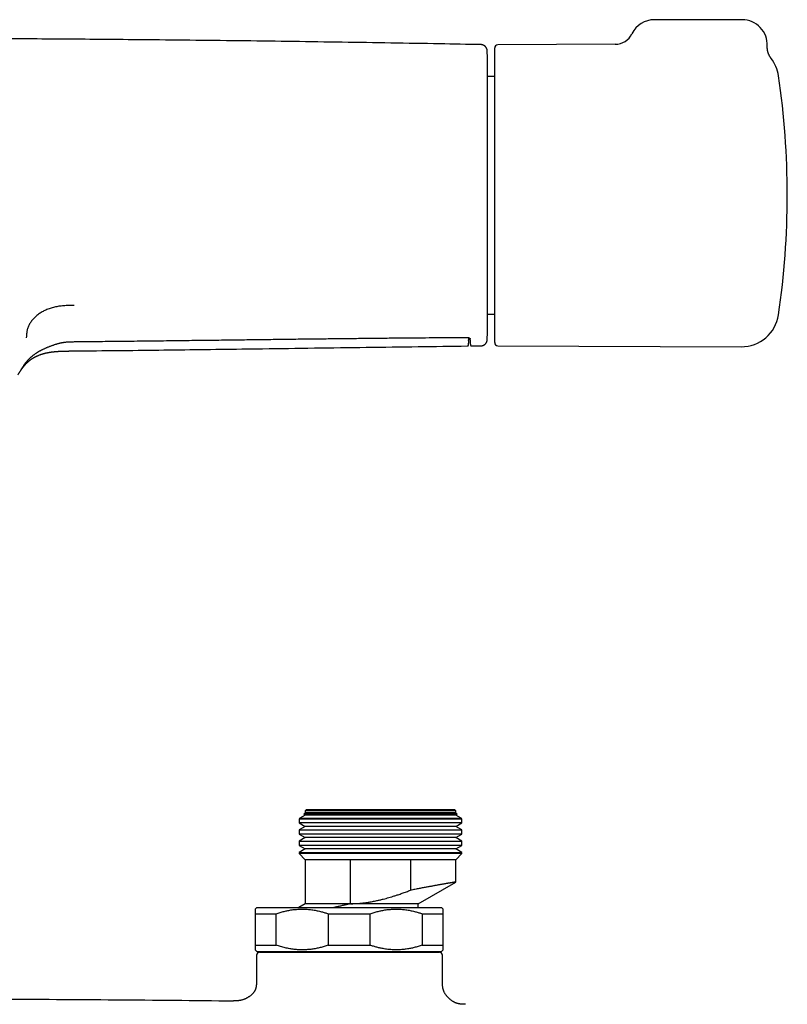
# Model space of a CAD drawing. Header units: millimetres. Extents: x 8 to 811, y 12 to 394.
# Tile 9 of 22: x 438 to 561, y 237 to 394. Entities that reach past the tile are written whole.
import ezdxf

# ---------------------------------------------------------------- set-up
doc = ezdxf.new("R2010")
doc.units = ezdxf.units.MM

msp = doc.modelspace()

# ---------------------------------------------------------------- linework, layer by layer
at = {"color": 7, "linetype": 'Continuous', "lineweight": 30}
for p, q in [((553.58, 393.85), (539.58, 393.85)), ((533.31, 389.93), (514.58, 389.85)), ((514.08, 342.35), (514.08, 389.35)), ((512.93, 344.35), (512.93, 387.35)), ((558.2, 387.68), (558.2, 387.68)), ((514.08, 384.8), (512.93, 384.8)), ((512.93, 346.9), (514.08, 346.9)), ((509.86, 342.77), (509.87, 342.66)), ((510.16, 342.79), (510.16, 342.94)), ((510.41, 341.82), (511.9, 341.84)), ((511.9, 341.84), (511.9, 341.84)), ((514.58, 341.85), (553.42, 341.68)), ((483.86, 266.99), (483, 266.49)), ((483.86, 267.35), (483.63, 267.12)), ((483.63, 267.12), (483.86, 266.99)), ((508.09, 267.12), (483.63, 267.12)), ((484.06, 267.85), (483.86, 267.65)), ((483.86, 267.65), (483.86, 267.35)), ((495.86, 267.65), (483.86, 267.65)), ((495.86, 267.35), (483.86, 267.35)), ((495.86, 266.99), (483.86, 266.99)), ((484.06, 267.85), (495.86, 267.85)), ((495.86, 267.85), (507.66, 267.85)), ((507.86, 267.65), (495.86, 267.65)), ((507.86, 267.35), (495.86, 267.35)), ((507.86, 266.99), (495.86, 266.99)), ((507.86, 267.65), (507.66, 267.85)), ((507.86, 267.35), (507.86, 267.65)), ((508.09, 267.12), (507.86, 267.35)), ((507.86, 266.99), (508.09, 267.12)), ((508.72, 266.49), (507.86, 266.99)), ((483, 266.49), (482.86, 266.35)), ((482.86, 266.35), (482.86, 265.76)), ((495.86, 266.35), (482.86, 266.35)), ((482.86, 265.76), (483.86, 265.19)), ((508.86, 265.76), (482.86, 265.76)), ((483, 266.49), (495.86, 266.49)), ((495.86, 266.49), (508.72, 266.49)), ((508.86, 266.35), (495.86, 266.35)), ((507.86, 265.19), (508.86, 265.76)), ((508.86, 266.35), (508.72, 266.49)), ((508.86, 265.76), (508.86, 266.35)), ((483.86, 265.19), (482.86, 264.61)), ((482.86, 264.61), (482.86, 263.96)), ((482.86, 264.61), (495.86, 264.61)), ((482.86, 263.96), (483.86, 263.39)), ((508.86, 263.96), (482.86, 263.96)), ((495.86, 265.19), (483.86, 265.19)), ((507.86, 265.19), (495.86, 265.19)), ((495.86, 264.61), (508.86, 264.61)), ((508.86, 264.61), (507.86, 265.19)), ((507.86, 263.39), (508.86, 263.96)), ((508.86, 263.96), (508.86, 264.61)), ((483.86, 263.39), (482.86, 262.81)), ((482.86, 262.81), (482.86, 262.16)), ((482.86, 262.81), (495.86, 262.81)), ((495.86, 263.39), (483.86, 263.39)), ((507.86, 263.39), (495.86, 263.39)), ((495.86, 262.81), (508.86, 262.81)), ((508.86, 262.81), (507.86, 263.39)), ((508.86, 262.16), (508.86, 262.81)), ((482.86, 262.16), (483.86, 261.59)), ((508.86, 262.16), (482.86, 262.16)), ((483.86, 261.59), (482.86, 261.01)), ((482.86, 261.01), (482.86, 260.85)), ((482.86, 261.01), (495.86, 261.01)), ((482.86, 260.85), (483.86, 259.85)), ((495.86, 260.85), (482.86, 260.85)), ((495.86, 261.59), (483.86, 261.59)), ((507.86, 261.59), (495.86, 261.59)), ((495.86, 261.01), (508.86, 261.01)), ((508.86, 260.85), (495.86, 260.85)), ((507.86, 261.59), (508.86, 262.16)), ((508.86, 261.01), (507.86, 261.59)), ((507.86, 259.85), (508.86, 260.85)), ((508.86, 260.85), (508.86, 261.01)), ((483.86, 259.85), (483.86, 252.85)), ((491.06, 259.85), (483.86, 259.85)), ((500.66, 259.85), (491.06, 259.85)), ((491.06, 252.85), (491.06, 259.85)), ((507.86, 259.85), (500.66, 259.85)), ((500.66, 259.85), (500.66, 255)), ((507.86, 256.31), (507.86, 259.85)), ((501.86, 252.85), (507.86, 256.31)), ((483.86, 252.85), (482.8, 252.24)), ((491.06, 252.85), (483.86, 252.85)), ((491.06, 252.85), (491.06, 252.85)), ((501.86, 252.85), (491.06, 252.85)), ((501.86, 252.24), (501.86, 252.85)), ((476.11, 252.24), (475.86, 251.99)), ((476.11, 252.24), (505.61, 252.24)), ((505.86, 251.99), (505.61, 252.24)), ((475.86, 251.24), (479.2, 251.24)), ((475.86, 251.24), (475.86, 246.24)), ((479.2, 246.24), (479.2, 251.24)), ((487.52, 251.24), (494.2, 251.24)), ((487.52, 251.24), (487.52, 246.24)), ((494.2, 246.24), (494.2, 251.24)), ((502.52, 251.24), (505.86, 251.24)), ((502.52, 251.24), (502.52, 246.24)), ((505.86, 246.24), (505.86, 251.24)), ((475.86, 246.24), (479.2, 246.24)), ((475.86, 245.49), (476.11, 245.24)), ((476.11, 245.24), (505.61, 245.24)), ((476.56, 245.12), (490.9, 245.12)), ((480.26, 245.24), (480.26, 245.12)), ((487.52, 246.24), (494.2, 246.24)), ((490.9, 245.12), (505.25, 245.12)), ((501.46, 245.12), (501.46, 245.24)), ((502.52, 246.24), (505.86, 246.24)), ((505.61, 245.24), (505.86, 245.49)), ((476.06, 244.62), (476.06, 240.44)), ((505.75, 240.44), (505.75, 244.62)), ((505.74, 240.44), (505.74, 240.44)), ((472.42, 237.36), (472.4, 237.36))]:
    msp.add_line(p, q, dxfattribs=at)
for centre, radius, start, end in [((539.58, 389.85), 4, 90, 153.8604), ((553.58, 389.85), 4, 357.2494, 90), ((533.3, 392.93), 3, 270.2758, 333.8616), ((514.58, 389.35), 0.5, 90.25, 180), ((-286.78, 365.85), 800, 1.54039, 1.65081), ((512.73, 387.35), 0.2, 0, 1.5404), ((553.44, 384.02), 6, 8.4268, 37.6087), ((430.78, 365.85), 130, 351.5732, 8.4268), ((553.44, 347.68), 6, 269.75, 351.5732), ((-286.78, 365.85), 800, 358.34978, 358.45961), ((512.73, 344.35), 0.2, 358.4596, 0), ((514.58, 342.35), 0.5, 180, 269.75), ((476.56, 244.62), 0.5, 90, 180), ((505.25, 244.62), 0.5, 0, 90)]:
    msp.add_arc(centre, radius, start, end, dxfattribs=at)
for points, knots in [([(511.91, 389.87), (509.7, 389.91), (504.9, 390), (497.51, 390.13), (489.73, 390.25), (481.96, 390.36), (474.18, 390.47), (466.4, 390.56), (459.18, 390.63), (452.52, 390.69), (446.41, 390.74), (440.3, 390.78), (434.19, 390.81), (428.08, 390.83), (421.97, 390.85), (415.86, 390.85), (409.76, 390.85), (403.66, 390.83), (397.57, 390.81), (391.47, 390.78), (385.41, 390.74), (379.39, 390.7), (373.4, 390.64), (367.41, 390.58), (361.04, 390.51), (354.3, 390.43), (347.17, 390.33), (340.04, 390.22), (332.91, 390.1), (326.17, 389.99), (321.8, 389.9), (319.81, 389.87)], [0, 0, 0, 0, 0.0344797, 0.0749634, 0.1154466, 0.1559292, 0.1964112, 0.2368927, 0.2773736, 0.3091796, 0.3409853, 0.3727907, 0.4045958, 0.4364007, 0.4682054, 0.50001, 0.5317451, 0.5634804, 0.5952159, 0.6269516, 0.6586876, 0.6898572, 0.7210271, 0.7521974, 0.7833679, 0.8204762, 0.8575849, 0.8946941, 0.9318037, 0.9689139, 1, 1, 1, 1]), ([(512.89, 388.9), (512.89, 388.9), (512.89, 388.9), (512.89, 388.91), (512.89, 388.93), (512.88, 388.96), (512.88, 389), (512.87, 389.05), (512.86, 389.1), (512.85, 389.14), (512.84, 389.18), (512.82, 389.23), (512.8, 389.27), (512.78, 389.32), (512.76, 389.36), (512.73, 389.4), (512.71, 389.44), (512.68, 389.48), (512.64, 389.52), (512.61, 389.56), (512.57, 389.6), (512.54, 389.63), (512.5, 389.66), (512.46, 389.69), (512.41, 389.72), (512.37, 389.75), (512.32, 389.77), (512.28, 389.79), (512.23, 389.81), (512.17, 389.83), (512.12, 389.84), (512.06, 389.85), (512.01, 389.86), (511.96, 389.87), (511.92, 389.87), (511.91, 389.87)], [0, 0, 0, 0, 0.001625, 0.010213, 0.023761, 0.041202, 0.068493, 0.102179, 0.13251, 0.160895, 0.191086, 0.222187, 0.253913, 0.286066, 0.318523, 0.351199, 0.38404, 0.417007, 0.450072, 0.483215, 0.516421, 0.549678, 0.582979, 0.616315, 0.649682, 0.683075, 0.716489, 0.749923, 0.786939, 0.823777, 0.86035, 0.896673, 0.932758, 0.968617, 1, 1, 1, 1]), ([(558.2, 387.68), (558.18, 387.7), (558.15, 387.74), (558.11, 387.8), (558.06, 387.87), (558.02, 387.94), (557.98, 388.01), (557.94, 388.09), (557.9, 388.16), (557.86, 388.24), (557.82, 388.32), (557.79, 388.4), (557.76, 388.48), (557.73, 388.56), (557.7, 388.64), (557.68, 388.73), (557.66, 388.81), (557.64, 388.9), (557.62, 388.99), (557.61, 389.07), (557.6, 389.16), (557.59, 389.25), (557.58, 389.33), (557.58, 389.42), (557.57, 389.51), (557.57, 389.59), (557.58, 389.64), (557.58, 389.66)], [0, 0, 0, 0, 0.033342, 0.069968, 0.108037, 0.147083, 0.186791, 0.226962, 0.267465, 0.308213, 0.349148, 0.390227, 0.43142, 0.472704, 0.514063, 0.555484, 0.596956, 0.638473, 0.680026, 0.721612, 0.763226, 0.804865, 0.846525, 0.888204, 0.9299, 0.971612, 1, 1, 1, 1]), ([(446.99, 348.27), (446.73, 348.27), (446.23, 348.27), (445.48, 348.24), (444.73, 348.17), (444, 348.04), (443.29, 347.86), (442.62, 347.62), (441.99, 347.32), (441.42, 346.97), (440.9, 346.58), (440.45, 346.15), (440.08, 345.69), (439.78, 345.2), (439.56, 344.69), (439.42, 344.16), (439.36, 343.63), (439.34, 343.28), (439.33, 343.1)], [0, 0, 0, 0, 0.06254, 0.125046, 0.187569, 0.250042, 0.312527, 0.375017, 0.4375, 0.499998, 0.562492, 0.624993, 0.687496, 0.749976, 0.812454, 0.874962, 0.937473, 1, 1, 1, 1]), ([(438.52, 338.07), (438.55, 338.12), (438.62, 338.22), (438.72, 338.38), (438.82, 338.53), (438.91, 338.66), (438.98, 338.77), (439.04, 338.85), (439.08, 338.91), (439.12, 338.96), (439.17, 339.03), (439.22, 339.1), (439.27, 339.16), (439.33, 339.24), (439.41, 339.33), (439.5, 339.44), (439.59, 339.54), (439.68, 339.64), (439.77, 339.74), (439.87, 339.83), (439.96, 339.92), (440.05, 340.01), (440.15, 340.09), (440.25, 340.18), (440.35, 340.26), (440.45, 340.34), (440.56, 340.42), (440.67, 340.5), (440.77, 340.58), (440.88, 340.65), (440.99, 340.73), (441.1, 340.8), (441.22, 340.87), (441.34, 340.94), (441.46, 341.01), (441.58, 341.07), (441.71, 341.14), (441.84, 341.21), (441.97, 341.27), (442.12, 341.34), (442.27, 341.41), (442.42, 341.48), (442.58, 341.55), (442.74, 341.62), (442.92, 341.69), (443.1, 341.76), (443.29, 341.83), (443.47, 341.9), (443.65, 341.96), (443.82, 342.02), (443.98, 342.07), (444.13, 342.12), (444.27, 342.16), (444.42, 342.2), (444.56, 342.24), (444.69, 342.27), (444.82, 342.3), (444.95, 342.33), (445.08, 342.35), (445.2, 342.37), (445.31, 342.39), (445.43, 342.41), (445.54, 342.42), (445.67, 342.44), (445.79, 342.45), (445.92, 342.46), (446.06, 342.47), (446.2, 342.48), (446.35, 342.48), (446.51, 342.49), (446.69, 342.49), (446.8, 342.49), (446.86, 342.49)], [0, 0, 0, 0, 0.020319, 0.043912, 0.064977, 0.084192, 0.102018, 0.111464, 0.117646, 0.126435, 0.134905, 0.146891, 0.155548, 0.164519, 0.180205, 0.196459, 0.212169, 0.227345, 0.242105, 0.256466, 0.270669, 0.284825, 0.298946, 0.313039, 0.327113, 0.341177, 0.35524, 0.369292, 0.383131, 0.396591, 0.410157, 0.423826, 0.437598, 0.451473, 0.465448, 0.479522, 0.493711, 0.508008, 0.523272, 0.538856, 0.554804, 0.571161, 0.587974, 0.605301, 0.62323, 0.642502, 0.66176, 0.680277, 0.698159, 0.715502, 0.732369, 0.745953, 0.760332, 0.774209, 0.787613, 0.800581, 0.813146, 0.825337, 0.837182, 0.848703, 0.858728, 0.869301, 0.880034, 0.891095, 0.90253, 0.914394, 0.926757, 0.939705, 0.953349, 0.96784, 0.983467, 1, 1, 1, 1]), ([(446.86, 342.49), (447.06, 342.5), (448.44, 342.51), (451.05, 342.54), (454.71, 342.58), (458.43, 342.62), (462.12, 342.66), (465.72, 342.71), (469.19, 342.75), (472.51, 342.79), (475.68, 342.83), (478.71, 342.87), (481.63, 342.91), (484.43, 342.94), (487.14, 342.97), (489.77, 343), (492.32, 343.03), (494.8, 343.06), (497.22, 343.08), (499.59, 343.1), (501.9, 343.12), (504.17, 343.14), (506.4, 343.16), (508.23, 343.17), (509.31, 343.18), (509.66, 343.18)], [0, 0, 0, 0, 0.009095, 0.06598, 0.124652, 0.184309, 0.243476, 0.301006, 0.356275, 0.409092, 0.459536, 0.507802, 0.554086, 0.598687, 0.641805, 0.683591, 0.724177, 0.763675, 0.802185, 0.83979, 0.876641, 0.912787, 0.948277, 0.983152, 1, 1, 1, 1]), ([(509.66, 343.18), (509.67, 343.18), (509.69, 343.18), (509.71, 343.18), (509.73, 343.18), (509.76, 343.18), (509.78, 343.18), (509.8, 343.17), (509.83, 343.17), (509.85, 343.16), (509.87, 343.15), (509.9, 343.15), (509.92, 343.14), (509.95, 343.13), (509.97, 343.12), (509.99, 343.1), (510.02, 343.09), (510.04, 343.08), (510.06, 343.06), (510.07, 343.05), (510.09, 343.04), (510.11, 343.02), (510.12, 343.01), (510.13, 342.99), (510.14, 342.98), (510.15, 342.97), (510.15, 342.96), (510.16, 342.95), (510.16, 342.94), (510.16, 342.94), (510.16, 342.94), (510.16, 342.93)], [0, 0, 0, 0, 0.01453, 0.029603, 0.044344, 0.05909, 0.076092, 0.09357, 0.112277, 0.132479, 0.154466, 0.178539, 0.205018, 0.234284, 0.266739, 0.298665, 0.332981, 0.370266, 0.411522, 0.451686, 0.493864, 0.538279, 0.585356, 0.636013, 0.681562, 0.729587, 0.778464, 0.828847, 0.881763, 0.939013, 1, 1, 1, 1]), ([(509.71, 341.81), (509.71, 341.81), (509.72, 341.81), (509.74, 341.82), (509.76, 341.82), (509.78, 341.83), (509.8, 341.84), (509.82, 341.85), (509.83, 341.86), (509.85, 341.87), (509.86, 341.88), (509.87, 341.89), (509.88, 341.9), (509.88, 341.92), (509.89, 341.93), (509.89, 341.94), (509.9, 341.94), (509.9, 341.95), (509.9, 341.96), (509.9, 341.97), (509.91, 341.98), (509.91, 341.99), (509.91, 342), (509.91, 342.02), (509.91, 342.04), (509.92, 342.06), (509.92, 342.09), (509.92, 342.12), (509.92, 342.14), (509.92, 342.17), (509.92, 342.21), (509.93, 342.26), (509.93, 342.38), (509.94, 342.49), (509.94, 342.57)], [0, 0, 0, 0, 0.001245, 0.006209, 0.011087, 0.015891, 0.020635, 0.025338, 0.030027, 0.034739, 0.039535, 0.044497, 0.049729, 0.055355, 0.061525, 0.068415, 0.076246, 0.085296, 0.095937, 0.108679, 0.124271, 0.143902, 0.169724, 0.206645, 0.264316, 0.312603, 0.35838, 0.406913, 0.443847, 0.481467, 0.530219, 0.587991, 0.676298, 1, 1, 1, 1]), ([(509.94, 342.58), (509.94, 342.6), (509.95, 342.78), (509.95, 342.96), (509.96, 343.12)], [0, 0, 0, 0, 0.077269, 1, 1, 1, 1]), ([(510.16, 342.79), (510.17, 342.77), (510.17, 342.74), (510.17, 342.68), (510.17, 342.62), (510.17, 342.56), (510.17, 342.51), (510.18, 342.46), (510.18, 342.41), (510.18, 342.36), (510.18, 342.32), (510.18, 342.27), (510.19, 342.24), (510.19, 342.2), (510.19, 342.17), (510.19, 342.14), (510.19, 342.11), (510.2, 342.08), (510.2, 342.06), (510.2, 342.03), (510.2, 342.02), (510.2, 342), (510.21, 341.99), (510.21, 341.98), (510.21, 341.97), (510.22, 341.96), (510.22, 341.95), (510.22, 341.94), (510.23, 341.93), (510.23, 341.92), (510.24, 341.91), (510.25, 341.9), (510.26, 341.88), (510.27, 341.87), (510.29, 341.86), (510.3, 341.85), (510.32, 341.84), (510.34, 341.83), (510.37, 341.83), (510.39, 341.82), (510.4, 341.82), (510.41, 341.82)], [0, 0, 0, 0, 0.0263762, 0.0689103, 0.1115071, 0.1541633, 0.1968766, 0.2396459, 0.2824717, 0.3253639, 0.3684501, 0.411833, 0.4552667, 0.4987987, 0.5424957, 0.5864569, 0.6308397, 0.6759149, 0.7222002, 0.7708623, 0.8254317, 0.8578199, 0.8771944, 0.8934919, 0.9067338, 0.917663, 0.926845, 0.9347021, 0.9415532, 0.9476453, 0.9531749, 0.9583017, 0.9631571, 0.9678477, 0.9724548, 0.9770333, 0.9816109, 0.9861964, 0.9912765, 0.9962956, 1, 1, 1, 1]), ([(511.9, 341.84), (511.91, 341.84), (511.94, 341.84), (511.98, 341.84), (512.04, 341.85), (512.09, 341.86), (512.14, 341.87), (512.19, 341.89), (512.24, 341.9), (512.29, 341.92), (512.33, 341.94), (512.38, 341.97), (512.42, 342), (512.47, 342.02), (512.51, 342.05), (512.54, 342.09), (512.58, 342.12), (512.62, 342.15), (512.65, 342.19), (512.68, 342.23), (512.71, 342.26), (512.73, 342.3), (512.76, 342.34), (512.78, 342.38), (512.8, 342.42), (512.82, 342.47), (512.83, 342.51), (512.84, 342.55), (512.86, 342.59), (512.86, 342.62), (512.87, 342.66), (512.88, 342.7), (512.88, 342.73), (512.88, 342.76), (512.89, 342.78), (512.89, 342.8), (512.89, 342.81), (512.89, 342.81)], [0, 0, 0, 0, 0.019539, 0.054588, 0.089437, 0.124087, 0.15854, 0.192795, 0.226853, 0.260711, 0.294366, 0.327814, 0.361048, 0.394062, 0.426847, 0.459393, 0.491687, 0.523716, 0.555462, 0.586904, 0.618019, 0.648779, 0.67915, 0.709091, 0.738554, 0.767479, 0.795796, 0.823414, 0.850222, 0.87608, 0.900807, 0.924167, 0.945832, 0.965285, 0.981466, 0.992839, 1, 1, 1, 1]), ([(437.99, 337.21), (438.01, 337.24), (438.04, 337.29), (438.09, 337.37), (438.14, 337.43), (438.18, 337.49), (438.21, 337.53), (438.23, 337.57), (438.25, 337.6), (438.27, 337.63), (438.31, 337.69), (438.36, 337.76), (438.41, 337.84), (438.46, 337.91), (438.5, 337.98), (438.54, 338.03), (438.57, 338.08), (438.59, 338.1), (438.6, 338.13), (438.62, 338.15), (438.64, 338.17), (438.65, 338.2), (438.67, 338.22), (438.69, 338.24), (438.7, 338.27), (438.72, 338.29), (438.74, 338.32), (438.76, 338.34), (438.77, 338.36), (438.78, 338.37), (438.79, 338.39), (438.8, 338.4), (438.81, 338.42), (438.83, 338.44), (438.85, 338.46), (438.87, 338.48), (438.88, 338.51), (438.9, 338.53), (438.92, 338.56), (438.94, 338.58), (438.96, 338.6), (438.97, 338.62), (438.98, 338.63), (439, 338.65), (439.01, 338.67), (439.03, 338.69), (439.05, 338.72), (439.07, 338.74), (439.09, 338.76), (439.11, 338.78), (439.12, 338.8), (439.14, 338.81), (439.15, 338.83), (439.16, 338.84), (439.17, 338.85), (439.19, 338.87), (439.22, 338.91), (439.26, 338.95), (439.3, 338.99), (439.35, 339.04), (439.39, 339.08), (439.44, 339.13), (439.48, 339.17), (439.53, 339.22), (439.57, 339.25), (439.6, 339.29), (439.64, 339.32), (439.68, 339.36), (439.73, 339.4), (439.78, 339.44), (439.84, 339.48), (439.9, 339.53), (439.96, 339.58), (440.02, 339.62), (440.08, 339.66), (440.13, 339.7), (440.18, 339.74), (440.23, 339.77), (440.28, 339.8), (440.33, 339.83), (440.38, 339.87), (440.44, 339.9), (440.48, 339.93), (440.53, 339.95), (440.57, 339.98), (440.62, 340.01), (440.67, 340.03), (440.71, 340.06), (440.75, 340.07), (440.78, 340.09), (440.8, 340.1), (440.81, 340.11), (440.83, 340.11), (440.84, 340.12), (440.87, 340.14), (440.91, 340.15), (440.95, 340.18), (441.01, 340.2), (441.08, 340.23), (441.15, 340.26), (441.22, 340.3), (441.31, 340.33), (441.42, 340.37), (441.54, 340.42), (441.65, 340.46), (441.74, 340.49), (441.81, 340.51), (441.88, 340.53), (441.94, 340.55), (441.99, 340.56), (442.04, 340.58), (442.09, 340.59), (442.15, 340.61), (442.23, 340.63), (442.32, 340.65), (442.41, 340.68), (442.52, 340.7), (442.63, 340.72), (442.73, 340.74), (442.82, 340.76), (442.92, 340.78), (443.03, 340.8), (443.14, 340.82), (443.24, 340.83), (443.35, 340.85), (443.46, 340.86), (443.56, 340.88), (443.65, 340.89), (443.73, 340.9), (443.79, 340.9), (443.85, 340.91), (443.9, 340.91), (443.93, 340.92), (443.95, 340.92), (443.97, 340.92), (443.98, 340.92), (444, 340.92), (444.03, 340.93), (444.07, 340.93), (444.14, 340.93), (444.22, 340.94), (444.32, 340.95), (444.4, 340.95), (444.48, 340.96), (444.54, 340.96), (444.6, 340.97), (444.64, 340.97), (444.68, 340.97), (444.71, 340.97), (444.75, 340.97), (444.8, 340.97), (444.85, 340.98), (444.91, 340.98), (444.99, 340.98), (445.08, 340.99), (445.18, 340.99), (445.29, 340.99), (445.4, 340.99), (445.53, 341), (445.66, 341), (445.8, 341), (445.95, 341), (446.11, 341), (446.22, 341.01), (446.27, 341.01)], [0, 0, 0, 0, 0.010697, 0.020246, 0.028653, 0.035924, 0.04206, 0.046308, 0.049771, 0.05245, 0.059235, 0.072248, 0.083741, 0.09287, 0.101414, 0.112266, 0.116617, 0.120686, 0.124493, 0.128064, 0.131398, 0.134805, 0.138228, 0.142307, 0.146395, 0.150297, 0.154012, 0.15754, 0.160297, 0.162738, 0.164861, 0.166729, 0.169186, 0.172441, 0.176439, 0.180414, 0.184191, 0.188429, 0.192388, 0.19602, 0.19914, 0.201733, 0.203925, 0.206473, 0.209896, 0.213999, 0.217963, 0.221698, 0.225205, 0.228483, 0.23128, 0.233822, 0.236097, 0.238104, 0.239913, 0.242249, 0.249936, 0.25646, 0.264289, 0.272366, 0.279734, 0.287117, 0.294636, 0.301921, 0.307463, 0.312484, 0.317832, 0.323579, 0.329786, 0.336463, 0.344067, 0.351985, 0.359314, 0.366949, 0.373857, 0.380291, 0.386305, 0.391909, 0.397299, 0.403123, 0.409411, 0.416491, 0.42096, 0.425739, 0.430825, 0.436221, 0.441759, 0.446585, 0.450578, 0.453507, 0.455736, 0.457268, 0.458724, 0.460577, 0.462827, 0.467117, 0.472369, 0.478583, 0.485759, 0.493571, 0.501241, 0.508736, 0.52202, 0.534708, 0.546802, 0.555512, 0.563185, 0.569772, 0.575299, 0.580432, 0.585479, 0.590441, 0.596805, 0.604299, 0.61292, 0.62267, 0.633546, 0.645546, 0.654261, 0.663484, 0.673217, 0.683459, 0.69421, 0.705266, 0.715639, 0.726382, 0.73609, 0.744762, 0.7524, 0.759003, 0.764572, 0.769108, 0.77261, 0.774309, 0.775585, 0.776616, 0.778551, 0.781592, 0.785742, 0.790988, 0.800983, 0.810344, 0.819076, 0.826005, 0.832297, 0.837911, 0.842847, 0.845761, 0.848677, 0.852331, 0.856755, 0.86195, 0.867918, 0.87552, 0.884093, 0.893637, 0.904154, 0.915644, 0.928109, 0.940754, 0.954266, 0.968644, 0.983889, 1, 1, 1, 1]), ([(446.26, 341.01), (447.69, 341.02), (451.32, 341.06), (457.16, 341.12), (463.78, 341.2), (470.41, 341.29), (477.58, 341.38), (485.31, 341.49), (493.59, 341.6), (501.72, 341.71), (507.1, 341.78), (509.71, 341.81)], [0, 0, 0, 0, 0.067343, 0.17173, 0.276123, 0.380522, 0.484927, 0.615443, 0.745969, 0.876506, 1, 1, 1, 1]), ([(507.86, 256.31), (507.86, 256.31), (507.86, 256.31), (507.85, 256.31), (507.83, 256.31), (507.81, 256.3), (507.79, 256.3), (507.77, 256.3), (507.73, 256.29), (507.68, 256.28), (507.6, 256.27), (507.53, 256.26), (507.45, 256.24), (507.38, 256.23), (507.28, 256.21), (507.17, 256.19), (507.04, 256.17), (506.92, 256.15), (506.81, 256.13), (506.72, 256.12), (506.62, 256.1), (506.5, 256.08), (506.35, 256.05), (506.15, 256.02), (505.97, 255.99), (505.81, 255.96), (505.65, 255.93), (505.46, 255.9), (505.23, 255.86), (505, 255.81), (504.77, 255.77), (504.53, 255.73), (504.3, 255.69), (504.06, 255.64), (503.81, 255.6), (503.55, 255.55), (503.27, 255.5), (502.98, 255.44), (502.67, 255.39), (502.41, 255.34), (502.19, 255.3), (501.97, 255.26), (501.7, 255.2), (501.36, 255.14), (501.01, 255.07), (500.77, 255.02), (500.66, 255)], [0, 0, 0, 0, 0.0078, 0.034174, 0.060548, 0.076207, 0.091865, 0.107546, 0.123226, 0.150765, 0.178304, 0.206136, 0.223633, 0.241138, 0.267353, 0.293568, 0.319884, 0.346199, 0.36182, 0.37744, 0.393082, 0.408723, 0.436185, 0.463648, 0.491397, 0.508987, 0.526585, 0.55294, 0.579295, 0.605751, 0.632206, 0.65607, 0.679934, 0.703871, 0.727809, 0.75295, 0.778113, 0.805555, 0.832983, 0.860438, 0.874154, 0.887853, 0.915601, 0.943377, 0.971674, 1, 1, 1, 1]), ([(491.06, 252.85), (491.18, 252.85), (491.42, 252.85), (491.77, 252.87), (492.16, 252.89), (492.58, 252.92), (493.05, 252.97), (493.48, 253.02), (493.87, 253.08), (494.22, 253.14), (494.57, 253.2), (494.92, 253.27), (495.33, 253.35), (495.79, 253.45), (496.28, 253.58), (496.75, 253.7), (497.2, 253.83), (497.67, 253.97), (498.16, 254.12), (498.72, 254.3), (499.33, 254.51), (499.99, 254.75), (500.43, 254.92), (500.66, 255)], [0, 0, 0, 0, 0.035571, 0.071144, 0.106715, 0.154134, 0.20156, 0.24898, 0.284873, 0.320769, 0.356662, 0.393212, 0.429762, 0.482969, 0.536176, 0.583539, 0.630906, 0.67827, 0.731843, 0.785416, 0.85688, 0.928344, 1, 1, 1, 1]), ([(491.06, 252.85), (490.99, 252.83), (490.86, 252.8), (490.67, 252.75), (490.47, 252.71), (490.25, 252.66), (490.01, 252.6), (489.75, 252.54), (489.49, 252.48), (489.23, 252.42), (488.96, 252.36), (488.72, 252.31), (488.54, 252.27), (488.44, 252.24), (488.41, 252.24)], [0, 0, 0, 0, 0.0734139, 0.1468277, 0.2203303, 0.2938328, 0.3927499, 0.4916806, 0.5905977, 0.6900117, 0.7894396, 0.8888536, 0.9641317, 1, 1, 1, 1]), ([(475.86, 251.99), (475.86, 251.99), (475.86, 251.99), (475.86, 251.98), (475.86, 251.96), (475.86, 251.93), (475.86, 251.9), (475.86, 251.86), (475.86, 251.82), (475.86, 251.77), (475.86, 251.71), (475.86, 251.65), (475.86, 251.58), (475.86, 251.5), (475.86, 251.42), (475.86, 251.33), (475.86, 251.27), (475.86, 251.24)], [0, 0, 0, 0, 0.0430713, 0.122351, 0.2016178, 0.2675603, 0.3335102, 0.3994531, 0.4656465, 0.5318467, 0.5980406, 0.6649309, 0.7318274, 0.7987183, 0.8658102, 0.9329074, 1, 1, 1, 1]), ([(479.2, 251.24), (479.31, 251.27), (479.52, 251.35), (479.84, 251.45), (480.16, 251.54), (480.47, 251.62), (480.78, 251.7), (481.09, 251.76), (481.41, 251.82), (481.75, 251.88), (482.11, 251.92), (482.46, 251.95), (482.82, 251.98), (483.15, 251.99), (483.45, 251.99), (483.72, 251.98), (484.02, 251.97), (484.35, 251.95), (484.71, 251.91), (485.07, 251.86), (485.42, 251.8), (485.76, 251.74), (486.1, 251.66), (486.42, 251.58), (486.71, 251.5), (486.98, 251.42), (487.25, 251.33), (487.43, 251.27), (487.52, 251.24)], [0, 0, 0, 0, 0.039402, 0.078808, 0.11821, 0.155431, 0.192661, 0.229889, 0.267109, 0.309408, 0.35173, 0.394058, 0.436377, 0.478674, 0.510705, 0.542739, 0.574769, 0.617661, 0.660561, 0.703453, 0.744473, 0.785505, 0.826538, 0.86756, 0.900438, 0.933317, 0.966658, 1, 1, 1, 1]), ([(494.2, 251.24), (494.31, 251.27), (494.52, 251.35), (494.84, 251.45), (495.16, 251.54), (495.47, 251.62), (495.78, 251.7), (496.09, 251.76), (496.41, 251.82), (496.75, 251.88), (497.11, 251.92), (497.46, 251.95), (497.82, 251.98), (498.15, 251.99), (498.45, 251.99), (498.72, 251.98), (499.02, 251.97), (499.35, 251.95), (499.71, 251.91), (500.07, 251.86), (500.42, 251.8), (500.76, 251.74), (501.1, 251.66), (501.42, 251.58), (501.71, 251.5), (501.98, 251.42), (502.25, 251.33), (502.43, 251.27), (502.52, 251.24)], [0, 0, 0, 0, 0.039402, 0.078808, 0.11821, 0.155431, 0.192661, 0.229889, 0.267109, 0.309408, 0.35173, 0.394058, 0.436377, 0.478674, 0.510705, 0.542739, 0.574769, 0.617661, 0.660561, 0.703453, 0.744473, 0.785505, 0.826538, 0.86756, 0.900438, 0.933317, 0.966658, 1, 1, 1, 1]), ([(505.86, 251.24), (505.86, 251.27), (505.86, 251.33), (505.86, 251.41), (505.86, 251.48), (505.86, 251.53), (505.86, 251.59), (505.86, 251.65), (505.86, 251.71), (505.86, 251.76), (505.86, 251.81), (505.86, 251.86), (505.86, 251.9), (505.86, 251.93), (505.86, 251.96), (505.86, 251.98), (505.86, 251.99), (505.86, 251.99), (505.86, 251.99)], [0, 0, 0, 0, 0.065975, 0.131968, 0.181457, 0.230946, 0.280471, 0.329996, 0.395979, 0.461961, 0.528044, 0.594127, 0.66217, 0.730261, 0.798383, 0.885044, 0.971774, 1, 1, 1, 1]), ([(475.86, 246.24), (475.86, 246.21), (475.86, 246.15), (475.86, 246.06), (475.86, 245.98), (475.86, 245.9), (475.86, 245.83), (475.86, 245.77), (475.86, 245.71), (475.86, 245.66), (475.86, 245.61), (475.86, 245.58), (475.86, 245.54), (475.86, 245.52), (475.86, 245.5), (475.86, 245.49), (475.86, 245.49), (475.86, 245.49)], [0, 0, 0, 0, 0.066008, 0.13202, 0.198027, 0.264218, 0.330416, 0.396607, 0.46344, 0.53028, 0.597113, 0.6642, 0.731295, 0.798382, 0.8755, 0.95263, 1, 1, 1, 1]), ([(487.52, 246.24), (487.41, 246.2), (487.2, 246.13), (486.88, 246.03), (486.55, 245.93), (486.23, 245.85), (485.9, 245.77), (485.57, 245.7), (485.24, 245.64), (484.9, 245.59), (484.56, 245.55), (484.22, 245.52), (483.88, 245.5), (483.53, 245.49), (483.18, 245.49), (482.82, 245.5), (482.45, 245.52), (482.09, 245.56), (481.73, 245.6), (481.37, 245.66), (481.01, 245.73), (480.64, 245.81), (480.28, 245.9), (479.92, 246), (479.56, 246.12), (479.32, 246.2), (479.2, 246.24)], [0, 0, 0, 0, 0.039489, 0.078998, 0.118514, 0.158028, 0.19753, 0.237015, 0.277272, 0.317555, 0.35785, 0.398143, 0.438423, 0.478677, 0.521543, 0.564441, 0.607356, 0.650273, 0.693175, 0.736044, 0.780012, 0.824004, 0.868012, 0.912024, 0.956026, 1, 1, 1, 1]), ([(502.52, 246.24), (502.41, 246.2), (502.2, 246.13), (501.88, 246.03), (501.56, 245.94), (501.25, 245.85), (500.94, 245.78), (500.63, 245.71), (500.31, 245.65), (499.97, 245.6), (499.61, 245.56), (499.25, 245.52), (498.9, 245.5), (498.55, 245.49), (498.2, 245.49), (497.86, 245.5), (497.53, 245.52), (497.18, 245.55), (496.82, 245.59), (496.46, 245.65), (496.13, 245.71), (495.82, 245.77), (495.55, 245.83), (495.28, 245.9), (495.01, 245.98), (494.74, 246.06), (494.47, 246.14), (494.29, 246.21), (494.2, 246.24)], [0, 0, 0, 0, 0.0394022, 0.0788082, 0.1182097, 0.1554309, 0.1926606, 0.2298894, 0.2671094, 0.309408, 0.3517296, 0.3940579, 0.4363774, 0.4786743, 0.5187077, 0.5587545, 0.5988017, 0.6388355, 0.6821924, 0.7255575, 0.7689151, 0.8017956, 0.8346791, 0.8675599, 0.9004384, 0.933317, 0.9666584, 1, 1, 1, 1]), ([(505.86, 245.49), (505.86, 245.49), (505.86, 245.49), (505.86, 245.49), (505.86, 245.5), (505.86, 245.52), (505.86, 245.54), (505.86, 245.57), (505.86, 245.61), (505.86, 245.65), (505.86, 245.69), (505.86, 245.73), (505.86, 245.78), (505.86, 245.83), (505.86, 245.88), (505.86, 245.93), (505.86, 245.99), (505.86, 246.06), (505.86, 246.14), (505.86, 246.21), (505.86, 246.24)], [0, 0, 0, 0, 0.007842, 0.081756, 0.141676, 0.201618, 0.26751, 0.333431, 0.399381, 0.465359, 0.514794, 0.564229, 0.613706, 0.663183, 0.713209, 0.763235, 0.813299, 0.863363, 0.931671, 1, 1, 1, 1]), ([(476.06, 240.44), (476.06, 240.38), (476.06, 240.28), (476.06, 240.13), (476.05, 239.98), (476.04, 239.85), (476.03, 239.72), (476.01, 239.6), (475.99, 239.49), (475.96, 239.38), (475.93, 239.28), (475.89, 239.18), (475.85, 239.08), (475.81, 238.99), (475.77, 238.91), (475.73, 238.86), (475.7, 238.81), (475.67, 238.77), (475.63, 238.71), (475.57, 238.63), (475.48, 238.53), (475.38, 238.43), (475.27, 238.32), (475.15, 238.22), (475.02, 238.12), (474.88, 238.02), (474.75, 237.93), (474.61, 237.85), (474.47, 237.77), (474.33, 237.7), (474.19, 237.63), (474.04, 237.57), (473.9, 237.52), (473.74, 237.47), (473.59, 237.44), (473.43, 237.41), (473.27, 237.39), (473.11, 237.37), (472.94, 237.36), (472.77, 237.36), (472.59, 237.36), (472.48, 237.36), (472.42, 237.36)], [0, 0, 0, 0, 0.028805, 0.056241, 0.08231, 0.107028, 0.130428, 0.152166, 0.172711, 0.1921, 0.210359, 0.231984, 0.251792, 0.269734, 0.285726, 0.296851, 0.306642, 0.315176, 0.323627, 0.346579, 0.371044, 0.396964, 0.424228, 0.452696, 0.482509, 0.513659, 0.541801, 0.570538, 0.599605, 0.628698, 0.657503, 0.685951, 0.714227, 0.742854, 0.771967, 0.801676, 0.832108, 0.8634, 0.895695, 0.929134, 0.963856, 1, 1, 1, 1]), ([(509.4, 236.8), (509.34, 236.8), (509.21, 236.81), (509.02, 236.81), (508.84, 236.82), (508.67, 236.84), (508.52, 236.86), (508.37, 236.88), (508.23, 236.91), (508.11, 236.95), (507.99, 236.98), (507.89, 237.02), (507.79, 237.06), (507.71, 237.1), (507.65, 237.13), (507.59, 237.16), (507.55, 237.18), (507.5, 237.21), (507.46, 237.23), (507.41, 237.26), (507.37, 237.29), (507.29, 237.34), (507.18, 237.42), (507.08, 237.5), (507, 237.56), (506.95, 237.61), (506.9, 237.65), (506.84, 237.7), (506.78, 237.76), (506.71, 237.83), (506.63, 237.91), (506.55, 238), (506.46, 238.1), (506.37, 238.21), (506.28, 238.33), (506.19, 238.45), (506.11, 238.59), (506.04, 238.72), (505.97, 238.86), (505.92, 239.01), (505.87, 239.17), (505.83, 239.33), (505.8, 239.5), (505.77, 239.68), (505.76, 239.86), (505.75, 240.04), (505.75, 240.24), (505.75, 240.37), (505.75, 240.44)], [0, 0, 0, 0, 0.034024, 0.066239, 0.096702, 0.125466, 0.152584, 0.178097, 0.202031, 0.22439, 0.245155, 0.264282, 0.281706, 0.297343, 0.309029, 0.319332, 0.328286, 0.336991, 0.345786, 0.354674, 0.363657, 0.372728, 0.401709, 0.431215, 0.442026, 0.452861, 0.464424, 0.477593, 0.492362, 0.508712, 0.526604, 0.547988, 0.571031, 0.595555, 0.621319, 0.648018, 0.673868, 0.700169, 0.72692, 0.754156, 0.781941, 0.810364, 0.839531, 0.86955, 0.900527, 0.932549, 0.965689, 1, 1, 1, 1]), ([(359.32, 237.36), (365.6, 237.42), (378.16, 237.55), (397.01, 237.65), (415.86, 237.69), (434.71, 237.65), (453.56, 237.55), (466.12, 237.42), (472.4, 237.36)], [0, 0, 0, 0, 0.166667, 0.333333, 0.5, 0.666667, 0.833333, 1, 1, 1, 1])]:
    msp.add_open_spline(points, degree=3, knots=knots, dxfattribs=at)

doc.saveas('drawing.dxf')
